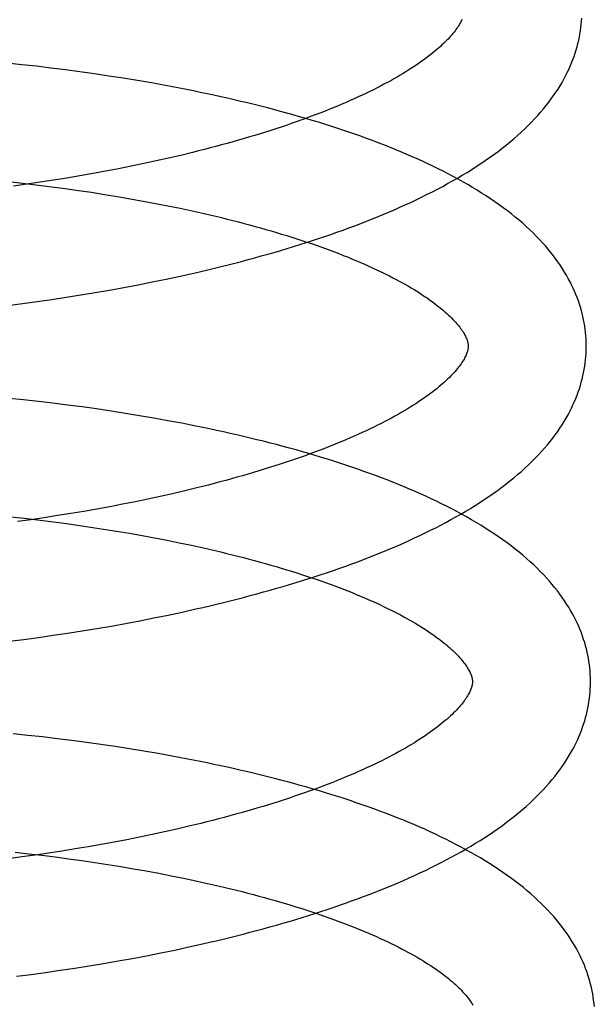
# Model space of a CAD drawing. Header units: inches. Extents: x 0 to 200, y 0 to 129.
# Tile 17 of 97: x 28.8617 to 28.959, y 49.3441 to 49.5108. Entities that reach past the tile are written whole.
import ezdxf

# ---------------------------------------------------------------- set-up
doc = ezdxf.new("R2010")
doc.units = ezdxf.units.IN
doc.header["$LTSCALE"] = 11
doc.header["$MEASUREMENT"] = 0
doc.linetypes.add('HIDDEN', pattern=[0.2, 0.1, -0.1])
doc.layers.add('DEFAULT_2', color=8, linetype='HIDDEN')

msp = doc.modelspace()

# ---------------------------------------------------------------- linework, layer by layer
at = {"layer": 'DEFAULT_2', "color": 8, "linetype": 'HIDDEN'}
for p, q in [((28.86202, 49.50317), (28.85954, 49.50343)), ((28.8645, 49.5029), (28.86202, 49.50317)), ((28.86697, 49.5026), (28.8645, 49.5029)), ((28.86943, 49.5023), (28.86697, 49.5026)), ((28.87188, 49.50197), (28.86943, 49.5023)), ((28.87433, 49.50163), (28.87188, 49.50197)), ((28.87677, 49.50126), (28.87433, 49.50163)), ((28.87919, 49.50089), (28.87677, 49.50126)), ((28.8816, 49.50049), (28.87919, 49.50089)), ((28.884, 49.50008), (28.8816, 49.50049)), ((28.89096, 49.48832), (28.88894, 49.48783)), ((28.8827, 49.48643), (28.88057, 49.48599)), ((28.88481, 49.48689), (28.8827, 49.48643)), ((28.88688, 49.48735), (28.88481, 49.48689)), ((28.88894, 49.48783), (28.88688, 49.48735)), ((28.87407, 49.48475), (28.87186, 49.48436)), ((28.87625, 49.48515), (28.87407, 49.48475)), ((28.87843, 49.48556), (28.87625, 49.48515)), ((28.88057, 49.48599), (28.87843, 49.48556)), ((28.86033, 49.48333), (28.86261, 49.48307)), ((28.86289, 49.48295), (28.86062, 49.48263)), ((28.86261, 49.48307), (28.86488, 49.4828)), ((28.86515, 49.48328), (28.86289, 49.48295)), ((28.8674, 49.48363), (28.86515, 49.48328)), ((28.86964, 49.48398), (28.8674, 49.48363)), ((28.87186, 49.48436), (28.86964, 49.48398)), ((28.86488, 49.4828), (28.86714, 49.48251)), ((28.86714, 49.48251), (28.86939, 49.48221)), ((28.86939, 49.48221), (28.87163, 49.4819)), ((28.87163, 49.4819), (28.87385, 49.48157)), ((28.87385, 49.48157), (28.87606, 49.48122)), ((28.87606, 49.48122), (28.87825, 49.48086)), ((28.87825, 49.48086), (28.88041, 49.48049)), ((28.88041, 49.48049), (28.88256, 49.4801)), ((28.88256, 49.4801), (28.88468, 49.4797)), ((28.88468, 49.4797), (28.88677, 49.47929)), ((28.88677, 49.47929), (28.88884, 49.47886)), ((28.88885, 49.46739), (28.89119, 49.46791)), ((28.88171, 49.46592), (28.88411, 49.46639)), ((28.88411, 49.46639), (28.88649, 49.46688)), ((28.88649, 49.46688), (28.88885, 49.46739)), ((28.872, 49.4642), (28.87445, 49.4646)), ((28.87445, 49.4646), (28.87688, 49.46502)), ((28.87688, 49.46502), (28.8793, 49.46546)), ((28.8793, 49.46546), (28.88171, 49.46592)), ((28.86214, 49.46275), (28.86462, 49.46309)), ((28.86462, 49.46309), (28.86709, 49.46344)), ((28.86709, 49.46344), (28.86955, 49.46381)), ((28.86955, 49.46381), (28.872, 49.4642)), ((28.85966, 49.46243), (28.86214, 49.46275)), ((28.86234, 49.44642), (28.85986, 49.44668)), ((28.86483, 49.44615), (28.86234, 49.44642)), ((28.8673, 49.44586), (28.86483, 49.44615)), ((28.86977, 49.44555), (28.8673, 49.44586)), ((28.87224, 49.44523), (28.86977, 49.44555)), ((28.87469, 49.44489), (28.87224, 49.44523)), ((28.87714, 49.44453), (28.87469, 49.44489)), ((28.87957, 49.44415), (28.87714, 49.44453)), ((28.88199, 49.44375), (28.87957, 49.44415)), ((28.88439, 49.44334), (28.88199, 49.44375)), ((28.88678, 49.44291), (28.88439, 49.44334)), ((28.88916, 49.44247), (28.88678, 49.44291)), ((28.89165, 49.43152), (28.88962, 49.43103)), ((28.88339, 49.42963), (28.88126, 49.42919)), ((28.88549, 49.43009), (28.88339, 49.42963)), ((28.88757, 49.43055), (28.88549, 49.43009)), ((28.88962, 49.43103), (28.88757, 49.43055)), ((28.87475, 49.42795), (28.87255, 49.42756)), ((28.87694, 49.42835), (28.87475, 49.42795)), ((28.87911, 49.42876), (28.87694, 49.42835)), ((28.88126, 49.42919), (28.87911, 49.42876)), ((28.86016, 49.42663), (28.86244, 49.42638)), ((28.86244, 49.42638), (28.86471, 49.42612)), ((28.86584, 49.42648), (28.86358, 49.42615)), ((28.86809, 49.42683), (28.86584, 49.42648)), ((28.87032, 49.42719), (28.86809, 49.42683)), ((28.87255, 49.42756), (28.87032, 49.42719)), ((28.86358, 49.42615), (28.86131, 49.42584)), ((28.86471, 49.42612), (28.86697, 49.42584)), ((28.86697, 49.42584), (28.86922, 49.42554)), ((28.86922, 49.42554), (28.87146, 49.42523)), ((28.87146, 49.42523), (28.87369, 49.42491)), ((28.87369, 49.42491), (28.87589, 49.42457)), ((28.87589, 49.42457), (28.87808, 49.42422)), ((28.87808, 49.42422), (28.88025, 49.42385)), ((28.88025, 49.42385), (28.8824, 49.42347)), ((28.8824, 49.42347), (28.88453, 49.42308)), ((28.88453, 49.42308), (28.88663, 49.42267)), ((28.88663, 49.42267), (28.88871, 49.42225)), ((28.88441, 49.40951), (28.8868, 49.41)), ((28.8868, 49.41), (28.88917, 49.41051)), ((28.88917, 49.41051), (28.89153, 49.41103)), ((28.87471, 49.40773), (28.87715, 49.40815)), ((28.87715, 49.40815), (28.87959, 49.40859)), ((28.87959, 49.40859), (28.88201, 49.40904)), ((28.88201, 49.40904), (28.88441, 49.40951)), ((28.86236, 49.40589), (28.86484, 49.40623)), ((28.86484, 49.40623), (28.86732, 49.40658)), ((28.86732, 49.40658), (28.86979, 49.40695)), ((28.86979, 49.40695), (28.87225, 49.40733)), ((28.87225, 49.40733), (28.87471, 49.40773)), ((28.85987, 49.40558), (28.86236, 49.40589)), ((28.86307, 49.38963), (28.86058, 49.38989)), ((28.86555, 49.38936), (28.86307, 49.38963)), ((28.86803, 49.38907), (28.86555, 49.38936)), ((28.8705, 49.38876), (28.86803, 49.38907)), ((28.87296, 49.38844), (28.8705, 49.38876)), ((28.87542, 49.38809), (28.87296, 49.38844)), ((28.87786, 49.38773), (28.87542, 49.38809)), ((28.88029, 49.38736), (28.87786, 49.38773)), ((28.88271, 49.38696), (28.88029, 49.38736)), ((28.88512, 49.38655), (28.88271, 49.38696)), ((28.88751, 49.38612), (28.88512, 49.38655)), ((28.88988, 49.38568), (28.88751, 49.38612)), ((28.89237, 49.37473), (28.89034, 49.37424)), ((28.88621, 49.3733), (28.88411, 49.37284)), ((28.88829, 49.37376), (28.88621, 49.3733)), ((28.89034, 49.37424), (28.88829, 49.37376)), ((28.87766, 49.37156), (28.87547, 49.37116)), ((28.87983, 49.37197), (28.87766, 49.37156)), ((28.88198, 49.3724), (28.87983, 49.37197)), ((28.88411, 49.37284), (28.88198, 49.3724)), ((28.86088, 49.36984), (28.86316, 49.36959)), ((28.86316, 49.36959), (28.86543, 49.36933)), ((28.86656, 49.36969), (28.8643, 49.36936)), ((28.86881, 49.37004), (28.86656, 49.36969)), ((28.87104, 49.3704), (28.86881, 49.37004)), ((28.87327, 49.37077), (28.87104, 49.3704)), ((28.87547, 49.37116), (28.87327, 49.37077)), ((28.86203, 49.36905), (28.85975, 49.36875)), ((28.8643, 49.36936), (28.86203, 49.36905)), ((28.86543, 49.36933), (28.86769, 49.36905)), ((28.86769, 49.36905), (28.86994, 49.36875)), ((28.86994, 49.36875), (28.87218, 49.36844)), ((28.87218, 49.36844), (28.87441, 49.36812)), ((28.87441, 49.36812), (28.87661, 49.36778)), ((28.87661, 49.36778), (28.8788, 49.36743)), ((28.8788, 49.36743), (28.88097, 49.36706)), ((28.88097, 49.36706), (28.88312, 49.36668)), ((28.88312, 49.36668), (28.88525, 49.36629)), ((28.88525, 49.36629), (28.88735, 49.36588)), ((28.88735, 49.36588), (28.88943, 49.36546)), ((28.88555, 49.35281), (28.88793, 49.3533)), ((28.88793, 49.3533), (28.8903, 49.35381)), ((28.8903, 49.35381), (28.89264, 49.35433)), ((28.87589, 49.35102), (28.87833, 49.35144)), ((28.87833, 49.35144), (28.88075, 49.35188)), ((28.88075, 49.35188), (28.88316, 49.35234)), ((28.88316, 49.35234), (28.88555, 49.35281)), ((28.86606, 49.3495), (28.86853, 49.34986)), ((28.86853, 49.34986), (28.87099, 49.35023)), ((28.87099, 49.35023), (28.87345, 49.35062)), ((28.87345, 49.35062), (28.87589, 49.35102)), ((28.86111, 49.34885), (28.86359, 49.34917)), ((28.86359, 49.34917), (28.86606, 49.3495))]:
    msp.add_line(p, q, dxfattribs=at)
for points in [[(28.93659, 49.51085), (28.93651, 49.51068), (28.93642, 49.5105), (28.93633, 49.51032), (28.93623, 49.51013), (28.93612, 49.50994), (28.936, 49.50974), (28.93587, 49.50954), (28.93573, 49.50934), (28.93558, 49.50913), (28.93542, 49.50891), (28.93525, 49.50869), (28.93506, 49.50846), (28.93487, 49.50823), (28.93467, 49.508), (28.93446, 49.50776), (28.93423, 49.50752), (28.93399, 49.50727), (28.93374, 49.50703), (28.93348, 49.50677), (28.93321, 49.50651), (28.93293, 49.50625), (28.93263, 49.50599), (28.93232, 49.50572), (28.932, 49.50545), (28.93166, 49.50517), (28.93132, 49.5049), (28.93095, 49.50462), (28.93058, 49.50433), (28.93019, 49.50405), (28.92979, 49.50376), (28.92938, 49.50347), (28.92895, 49.50318), (28.92851, 49.50288), (28.92806, 49.50258), (28.92759, 49.50229), (28.92711, 49.50199), (28.92662, 49.50169), (28.92611, 49.50139), (28.9256, 49.50108), (28.92506, 49.50078), (28.92452, 49.50047), (28.92396, 49.50017), (28.92338, 49.49986), (28.9228, 49.49955), (28.9222, 49.49925), (28.92159, 49.49894), (28.92096, 49.49863), (28.92033, 49.49832), (28.91968, 49.49802), (28.91902, 49.49771), (28.91834, 49.4974), (28.91766, 49.4971), (28.91696, 49.49679), (28.91625, 49.49649), (28.91552, 49.49618), (28.91479, 49.49588), (28.91404, 49.49558), (28.91329, 49.49527), (28.91251, 49.49497), (28.91173, 49.49467), (28.91094, 49.49438), (28.91014, 49.49408), (28.90932, 49.49379), (28.90849, 49.49349), (28.90766, 49.4932), (28.90681, 49.49291), (28.90595, 49.49262), (28.90508, 49.49234), (28.90421, 49.49205), (28.90332, 49.49177), (28.90242, 49.49149), (28.90152, 49.49121), (28.9006, 49.49094), (28.89967, 49.49066), (28.89874, 49.49039), (28.8978, 49.49013), (28.89684, 49.48986), (28.89588, 49.4896), (28.89491, 49.48934), (28.89394, 49.48908), (28.89295, 49.48882), (28.89196, 49.48857), (28.89096, 49.48832)], [(28.89119, 49.46791), (28.89236, 49.46818), (28.89352, 49.46845), (28.89467, 49.46873), (28.89582, 49.46901), (28.89696, 49.4693), (28.8981, 49.46959), (28.89923, 49.46988), (28.90036, 49.47018), (28.90148, 49.47048), (28.90259, 49.47079), (28.9037, 49.4711), (28.9048, 49.47141), (28.90589, 49.47173), (28.90698, 49.47206), (28.90806, 49.47239), (28.90913, 49.47272), (28.9102, 49.47306), (28.91126, 49.4734), (28.91231, 49.47375), (28.91335, 49.4741), (28.91439, 49.47445), (28.91542, 49.47481), (28.91644, 49.47518), (28.91745, 49.47555), (28.91846, 49.47592), (28.91945, 49.4763), (28.92044, 49.47668), (28.92142, 49.47707), (28.92239, 49.47746), (28.92335, 49.47786), (28.92431, 49.47826), (28.92525, 49.47867), (28.92619, 49.47909), (28.92711, 49.4795), (28.92803, 49.47993), (28.92894, 49.48036), (28.92984, 49.48079), (28.93072, 49.48123), (28.9316, 49.48167), (28.93247, 49.48212), (28.93333, 49.48258), (28.93417, 49.48304), (28.93501, 49.48351), (28.93583, 49.48398), (28.93665, 49.48446), (28.93745, 49.48494), (28.93824, 49.48543), (28.93901, 49.48593), (28.93978, 49.48643), (28.94053, 49.48694), (28.94127, 49.48746), (28.94199, 49.48798), (28.9427, 49.4885), (28.9434, 49.48903), (28.94408, 49.48957), (28.94474, 49.49011), (28.94539, 49.49065), (28.94602, 49.4912), (28.94663, 49.49175), (28.94723, 49.49231), (28.9478, 49.49287), (28.94836, 49.49343), (28.9489, 49.49399), (28.94942, 49.49455), (28.94992, 49.49512), (28.9504, 49.49568), (28.95086, 49.49625), (28.9513, 49.49681), (28.95172, 49.49737), (28.95212, 49.49794), (28.95251, 49.4985), (28.95287, 49.49906), (28.95322, 49.49962), (28.95355, 49.50018), (28.95386, 49.50073), (28.95416, 49.50129), (28.95443, 49.50184), (28.9547, 49.50239), (28.95494, 49.50295), (28.95517, 49.50349), (28.95539, 49.50404), (28.95559, 49.50459), (28.95577, 49.50513), (28.95594, 49.50568), (28.9561, 49.50622), (28.95624, 49.50676), (28.95637, 49.50731), (28.95648, 49.50785), (28.95658, 49.50838), (28.95667, 49.50892), (28.95675, 49.50946), (28.95681, 49.51), (28.95686, 49.51053), (28.95689, 49.51107)], [(28.88756, 49.49942), (28.88638, 49.49965), (28.884, 49.50008)], [(28.95765, 49.4558), (28.95764, 49.45625), (28.95761, 49.45678), (28.95758, 49.45731), (28.95753, 49.45785), (28.95746, 49.45838), (28.95739, 49.45892), (28.9573, 49.45945), (28.9572, 49.45999), (28.95708, 49.46052), (28.95696, 49.46106), (28.95682, 49.46159), (28.95666, 49.46213), (28.95649, 49.46266), (28.95631, 49.4632), (28.95611, 49.46374), (28.9559, 49.46428), (28.95567, 49.46482), (28.95543, 49.46536), (28.95517, 49.4659), (28.9549, 49.46644), (28.95461, 49.46699), (28.9543, 49.46753), (28.95398, 49.46808), (28.95364, 49.46863), (28.95328, 49.46918), (28.9529, 49.46973), (28.9525, 49.47028), (28.95209, 49.47083), (28.95165, 49.47138), (28.9512, 49.47194), (28.95073, 49.47249), (28.95024, 49.47304), (28.94972, 49.47359), (28.94919, 49.47414), (28.94864, 49.47469), (28.94807, 49.47524), (28.94749, 49.47578), (28.94688, 49.47632), (28.94626, 49.47685), (28.94562, 49.47738), (28.94496, 49.47791), (28.94429, 49.47843), (28.9436, 49.47895), (28.94289, 49.47946), (28.94217, 49.47997), (28.94144, 49.48047), (28.94069, 49.48096), (28.93993, 49.48145), (28.93916, 49.48193), (28.93837, 49.48241), (28.93757, 49.48288), (28.93676, 49.48334), (28.93594, 49.4838), (28.93511, 49.48425), (28.93427, 49.4847), (28.93341, 49.48514), (28.93255, 49.48557), (28.93167, 49.486), (28.93079, 49.48642), (28.92989, 49.48684), (28.92899, 49.48725), (28.92807, 49.48765), (28.92715, 49.48805), (28.92622, 49.48845), (28.92528, 49.48884), (28.92432, 49.48922), (28.92336, 49.4896), (28.9224, 49.48997), (28.92142, 49.49034), (28.92043, 49.4907), (28.91944, 49.49106), (28.91844, 49.49141), (28.91743, 49.49176), (28.91641, 49.4921), (28.91539, 49.49244), (28.91436, 49.49278), (28.91332, 49.49311), (28.91227, 49.49343), (28.91121, 49.49375), (28.91015, 49.49406), (28.90908, 49.49437), (28.908, 49.49468), (28.90692, 49.49498), (28.90583, 49.49528), (28.90473, 49.49557), (28.90363, 49.49586), (28.90252, 49.49614), (28.9014, 49.49642), (28.90028, 49.4967), (28.89915, 49.49697), (28.89801, 49.49723), (28.89687, 49.49749), (28.89573, 49.49775), (28.89458, 49.498), (28.89342, 49.49825), (28.89226, 49.49849), (28.89109, 49.49873), (28.88992, 49.49897), (28.88756, 49.49942)], [(28.88884, 49.47886), (28.89088, 49.47843), (28.89189, 49.4782), (28.8929, 49.47797), (28.89389, 49.47774), (28.89488, 49.47751), (28.89586, 49.47728), (28.89683, 49.47704), (28.89779, 49.4768), (28.89874, 49.47655), (28.89969, 49.4763), (28.90062, 49.47606), (28.90155, 49.4758), (28.90247, 49.47555), (28.90337, 49.47529), (28.90427, 49.47503), (28.90516, 49.47477), (28.90604, 49.47451), (28.90691, 49.47424), (28.90776, 49.47397), (28.90861, 49.4737), (28.90945, 49.47343), (28.91027, 49.47315), (28.91109, 49.47288), (28.91189, 49.4726), (28.91268, 49.47232), (28.91346, 49.47204), (28.91423, 49.47176), (28.91499, 49.47147), (28.91574, 49.47119), (28.91647, 49.4709), (28.91719, 49.47062), (28.9179, 49.47033), (28.9186, 49.47004), (28.91928, 49.46975), (28.91995, 49.46946), (28.92061, 49.46917), (28.92126, 49.46887), (28.92189, 49.46858), (28.92252, 49.46829), (28.92312, 49.468), (28.92372, 49.4677), (28.9243, 49.46741), (28.92487, 49.46712), (28.92543, 49.46683), (28.92597, 49.46654), (28.9265, 49.46625), (28.92702, 49.46596), (28.92752, 49.46567), (28.92801, 49.46538), (28.92848, 49.46509), (28.92895, 49.46481), (28.9294, 49.46453), (28.92983, 49.46424), (28.93026, 49.46396), (28.93067, 49.46368), (28.93106, 49.46341), (28.93145, 49.46313), (28.93182, 49.46286), (28.93217, 49.46259), (28.93251, 49.46232), (28.93284, 49.46206), (28.93316, 49.4618), (28.93347, 49.46154), (28.93376, 49.46129), (28.93404, 49.46104), (28.93431, 49.46079), (28.93457, 49.46054), (28.93482, 49.4603), (28.93505, 49.46006), (28.93527, 49.45983), (28.93548, 49.4596), (28.93568, 49.45938), (28.93587, 49.45915), (28.93604, 49.45894), (28.93621, 49.45873), (28.93636, 49.45852), (28.93651, 49.45832), (28.93664, 49.45812), (28.93677, 49.45793), (28.93689, 49.45773), (28.937, 49.45755), (28.9371, 49.45737), (28.93719, 49.45719), (28.93727, 49.45702), (28.93734, 49.45685), (28.9374, 49.45669), (28.93746, 49.45654), (28.93751, 49.4564), (28.93755, 49.45626), (28.93758, 49.45613), (28.9376, 49.456), (28.93762, 49.45588), (28.93764, 49.45576), (28.93764, 49.45565), (28.93765, 49.45554)], [(28.89153, 49.41103), (28.8927, 49.4113), (28.89386, 49.41157), (28.89502, 49.41185), (28.89618, 49.41213), (28.89733, 49.41241), (28.89847, 49.4127), (28.89961, 49.413), (28.90074, 49.4133), (28.90186, 49.4136), (28.90298, 49.41391), (28.9041, 49.41422), (28.9052, 49.41453), (28.9063, 49.41485), (28.90739, 49.41518), (28.90848, 49.4155), (28.90956, 49.41584), (28.91063, 49.41618), (28.9117, 49.41652), (28.91275, 49.41686), (28.9138, 49.41721), (28.91484, 49.41757), (28.91588, 49.41793), (28.9169, 49.4183), (28.91792, 49.41866), (28.91893, 49.41904), (28.91993, 49.41942), (28.92093, 49.4198), (28.92191, 49.42019), (28.92289, 49.42058), (28.92386, 49.42098), (28.92482, 49.42138), (28.92576, 49.42179), (28.92671, 49.4222), (28.92764, 49.42262), (28.92856, 49.42305), (28.92947, 49.42347), (28.93037, 49.42391), (28.93127, 49.42435), (28.93215, 49.42479), (28.93302, 49.42524), (28.93388, 49.4257), (28.93473, 49.42616), (28.93557, 49.42663), (28.9364, 49.4271), (28.93722, 49.42758), (28.93803, 49.42807), (28.93882, 49.42856), (28.93961, 49.42906), (28.94038, 49.42956), (28.94113, 49.43007), (28.94188, 49.43058), (28.9426, 49.4311), (28.94332, 49.43163), (28.94402, 49.43216), (28.9447, 49.4327), (28.94537, 49.43324), (28.94602, 49.43378), (28.94666, 49.43433), (28.94727, 49.43489), (28.94787, 49.43544), (28.94845, 49.43601), (28.94902, 49.43657), (28.94956, 49.43713), (28.95008, 49.4377), (28.95059, 49.43827), (28.95107, 49.43883), (28.95153, 49.4394), (28.95198, 49.43997), (28.9524, 49.44054), (28.95281, 49.4411), (28.9532, 49.44167), (28.95357, 49.44223), (28.95392, 49.44279), (28.95425, 49.44335), (28.95456, 49.44391), (28.95486, 49.44447), (28.95514, 49.44502), (28.9554, 49.44558), (28.95565, 49.44613), (28.95588, 49.44668), (28.9561, 49.44723), (28.9563, 49.44778), (28.95648, 49.44832), (28.95666, 49.44887), (28.95681, 49.44941), (28.95696, 49.44995), (28.95708, 49.4505), (28.9572, 49.45104), (28.9573, 49.45158), (28.95739, 49.45212), (28.95747, 49.45266), (28.95753, 49.4532), (28.95758, 49.45374), (28.95761, 49.45427), (28.95764, 49.45481), (28.95765, 49.45535), (28.95765, 49.4558)], [(28.93765, 49.45554), (28.93765, 49.45544), (28.93764, 49.45532), (28.93763, 49.45521), (28.93761, 49.45508), (28.93759, 49.45496), (28.93756, 49.45483), (28.93753, 49.45469), (28.93749, 49.45454), (28.93744, 49.45439), (28.93738, 49.45423), (28.93731, 49.45406), (28.93723, 49.45389), (28.93715, 49.45371), (28.93705, 49.45353), (28.93695, 49.45334), (28.93683, 49.45314), (28.93671, 49.45294), (28.93658, 49.45274), (28.93644, 49.45254), (28.93629, 49.45233), (28.93613, 49.45211), (28.93596, 49.45189), (28.93578, 49.45167), (28.93559, 49.45144), (28.93538, 49.4512), (28.93517, 49.45096), (28.93494, 49.45072), (28.93471, 49.45048), (28.93446, 49.45022), (28.93419, 49.44997), (28.93392, 49.44971), (28.93364, 49.44945), (28.93334, 49.44919), (28.93303, 49.44892), (28.9327, 49.44865), (28.93237, 49.44837), (28.93202, 49.44809), (28.93166, 49.44781), (28.93128, 49.44753), (28.93089, 49.44724), (28.93049, 49.44695), (28.93008, 49.44666), (28.92965, 49.44637), (28.92921, 49.44608), (28.92876, 49.44578), (28.92829, 49.44548), (28.92781, 49.44518), (28.92732, 49.44488), (28.92681, 49.44458), (28.92629, 49.44428), (28.92576, 49.44398), (28.92522, 49.44367), (28.92466, 49.44336), (28.92408, 49.44306), (28.9235, 49.44275), (28.9229, 49.44244), (28.92228, 49.44214), (28.92166, 49.44183), (28.92102, 49.44152), (28.92037, 49.44121), (28.91971, 49.44091), (28.91904, 49.4406), (28.91835, 49.44029), (28.91765, 49.43999), (28.91694, 49.43968), (28.91622, 49.43938), (28.91548, 49.43908), (28.91474, 49.43877), (28.91398, 49.43847), (28.91321, 49.43817), (28.91242, 49.43787), (28.91163, 49.43757), (28.91083, 49.43728), (28.91001, 49.43698), (28.90918, 49.43669), (28.90835, 49.4364), (28.9075, 49.43611), (28.90664, 49.43582), (28.90577, 49.43554), (28.9049, 49.43525), (28.90401, 49.43497), (28.90311, 49.43469), (28.9022, 49.43441), (28.90129, 49.43414), (28.90036, 49.43386), (28.89943, 49.43359), (28.89848, 49.43333), (28.89753, 49.43306), (28.89657, 49.4328), (28.8956, 49.43254), (28.89462, 49.43228), (28.89364, 49.43202), (28.89265, 49.43177), (28.89165, 49.43152)], [(28.95837, 49.39901), (28.95836, 49.39946), (28.95833, 49.39999), (28.9583, 49.40053), (28.95825, 49.40106), (28.95818, 49.4016), (28.95811, 49.40213), (28.95802, 49.40267), (28.95792, 49.40321), (28.9578, 49.40374), (28.95767, 49.40428), (28.95753, 49.40482), (28.95738, 49.40535), (28.95721, 49.40589), (28.95702, 49.40643), (28.95682, 49.40697), (28.95661, 49.40751), (28.95638, 49.40805), (28.95614, 49.40859), (28.95588, 49.40914), (28.9556, 49.40968), (28.95531, 49.41023), (28.955, 49.41077), (28.95468, 49.41132), (28.95433, 49.41187), (28.95397, 49.41242), (28.95359, 49.41298), (28.95319, 49.41353), (28.95278, 49.41408), (28.95234, 49.41464), (28.95188, 49.41519), (28.95141, 49.41574), (28.95091, 49.4163), (28.9504, 49.41685), (28.94986, 49.4174), (28.94931, 49.41795), (28.94874, 49.4185), (28.94815, 49.41904), (28.94754, 49.41958), (28.94691, 49.42012), (28.94627, 49.42065), (28.94561, 49.42118), (28.94493, 49.4217), (28.94424, 49.42222), (28.94353, 49.42273), (28.94281, 49.42324), (28.94207, 49.42374), (28.94132, 49.42423), (28.94055, 49.42472), (28.93978, 49.4252), (28.93899, 49.42568), (28.93818, 49.42615), (28.93737, 49.42662), (28.93654, 49.42707), (28.93571, 49.42753), (28.93486, 49.42797), (28.934, 49.42841), (28.93314, 49.42884), (28.93226, 49.42927), (28.93137, 49.42969), (28.93047, 49.43011), (28.92956, 49.43052), (28.92864, 49.43093), (28.92772, 49.43133), (28.92678, 49.43172), (28.92583, 49.43211), (28.92488, 49.43249), (28.92392, 49.43287), (28.92294, 49.43325), (28.92196, 49.43361), (28.92097, 49.43398), (28.91998, 49.43433), (28.91897, 49.43469), (28.91796, 49.43504), (28.91693, 49.43538), (28.91591, 49.43572), (28.91487, 49.43605), (28.91382, 49.43638), (28.91277, 49.4367), (28.91171, 49.43702), (28.91064, 49.43734), (28.90957, 49.43765), (28.90849, 49.43796), (28.9074, 49.43826), (28.90631, 49.43855), (28.9052, 49.43885), (28.90409, 49.43913), (28.90298, 49.43942), (28.90186, 49.43969), (28.90073, 49.43997), (28.8996, 49.44024), (28.89846, 49.4405), (28.89732, 49.44076), (28.89617, 49.44102), (28.89501, 49.44127), (28.89385, 49.44152), (28.89268, 49.44176), (28.89151, 49.442), (28.88916, 49.44247)], [(28.88871, 49.42225), (28.89076, 49.42182), (28.89177, 49.4216), (28.89278, 49.42137), (28.89377, 49.42115), (28.89477, 49.42092), (28.89575, 49.42068), (28.89672, 49.42045), (28.89769, 49.42021), (28.89865, 49.41997), (28.8996, 49.41972), (28.90054, 49.41948), (28.90147, 49.41923), (28.9024, 49.41898), (28.90331, 49.41872), (28.90421, 49.41847), (28.90511, 49.41821), (28.90599, 49.41795), (28.90687, 49.41768), (28.90773, 49.41742), (28.90859, 49.41715), (28.90943, 49.41688), (28.91027, 49.41661), (28.91109, 49.41633), (28.9119, 49.41606), (28.9127, 49.41578), (28.91349, 49.4155), (28.91427, 49.41522), (28.91503, 49.41494), (28.91579, 49.41465), (28.91653, 49.41437), (28.91726, 49.41408), (28.91798, 49.4138), (28.91869, 49.41351), (28.91938, 49.41322), (28.92006, 49.41293), (28.92073, 49.41264), (28.92139, 49.41235), (28.92203, 49.41206), (28.92267, 49.41177), (28.92329, 49.41148), (28.92389, 49.41118), (28.92449, 49.41089), (28.92507, 49.4106), (28.92563, 49.41031), (28.92619, 49.41002), (28.92673, 49.40972), (28.92726, 49.40944), (28.92777, 49.40915), (28.92827, 49.40886), (28.92876, 49.40857), (28.92923, 49.40829), (28.92969, 49.408), (28.93014, 49.40772), (28.93057, 49.40744), (28.93099, 49.40716), (28.9314, 49.40688), (28.9318, 49.4066), (28.93218, 49.40633), (28.93255, 49.40606), (28.93291, 49.40579), (28.93325, 49.40552), (28.93358, 49.40526), (28.9339, 49.405), (28.9342, 49.40474), (28.93449, 49.40449), (28.93477, 49.40424), (28.93504, 49.40399), (28.9353, 49.40374), (28.93554, 49.4035), (28.93577, 49.40327), (28.93599, 49.40303), (28.9362, 49.40281), (28.9364, 49.40258), (28.93659, 49.40236), (28.93676, 49.40215), (28.93693, 49.40194), (28.93708, 49.40173), (28.93723, 49.40153), (28.93736, 49.40133), (28.93749, 49.40113), (28.93761, 49.40094), (28.93772, 49.40075), (28.93782, 49.40057), (28.93791, 49.40039), (28.93799, 49.40022), (28.93806, 49.40006), (28.93813, 49.3999), (28.93818, 49.39975), (28.93823, 49.3996), (28.93827, 49.39947), (28.9383, 49.39933), (28.93832, 49.39921), (28.93834, 49.39909), (28.93836, 49.39897), (28.93836, 49.39886), (28.93837, 49.39875)], [(28.93837, 49.39875), (28.93837, 49.39865), (28.93836, 49.39853), (28.93835, 49.39841), (28.93833, 49.39829), (28.93831, 49.39817), (28.93828, 49.39804), (28.93825, 49.3979), (28.93821, 49.39775), (28.93816, 49.3976), (28.9381, 49.39744), (28.93803, 49.39727), (28.93795, 49.3971), (28.93787, 49.39692), (28.93777, 49.39673), (28.93767, 49.39655), (28.93755, 49.39635), (28.93743, 49.39615), (28.9373, 49.39595), (28.93716, 49.39574), (28.93701, 49.39553), (28.93685, 49.39532), (28.93668, 49.3951), (28.9365, 49.39488), (28.93631, 49.39465), (28.9361, 49.39441), (28.93589, 49.39417), (28.93566, 49.39393), (28.93543, 49.39368), (28.93518, 49.39343), (28.93491, 49.39318), (28.93464, 49.39292), (28.93436, 49.39266), (28.93406, 49.39239), (28.93375, 49.39213), (28.93343, 49.39186), (28.93309, 49.39158), (28.93274, 49.3913), (28.93238, 49.39102), (28.932, 49.39074), (28.93161, 49.39045), (28.93121, 49.39016), (28.9308, 49.38987), (28.93037, 49.38958), (28.92993, 49.38929), (28.92948, 49.38899), (28.92901, 49.38869), (28.92853, 49.38839), (28.92804, 49.38809), (28.92753, 49.38779), (28.92701, 49.38749), (28.92648, 49.38718), (28.92594, 49.38688), (28.92537, 49.38657), (28.9248, 49.38627), (28.92422, 49.38596), (28.92362, 49.38565), (28.923, 49.38534), (28.92238, 49.38504), (28.92174, 49.38473), (28.92109, 49.38442), (28.92043, 49.38412), (28.91976, 49.38381), (28.91907, 49.3835), (28.91837, 49.3832), (28.91766, 49.38289), (28.91694, 49.38259), (28.9162, 49.38228), (28.91546, 49.38198), (28.9147, 49.38168), (28.91393, 49.38138), (28.91315, 49.38108), (28.91235, 49.38078), (28.91155, 49.38049), (28.91073, 49.38019), (28.9099, 49.3799), (28.90907, 49.37961), (28.90822, 49.37932), (28.90736, 49.37903), (28.90649, 49.37874), (28.90562, 49.37846), (28.90473, 49.37818), (28.90383, 49.3779), (28.90292, 49.37762), (28.90201, 49.37735), (28.90108, 49.37707), (28.90015, 49.3768), (28.8992, 49.37653), (28.89825, 49.37627), (28.89729, 49.37601), (28.89632, 49.37575), (28.89535, 49.37549), (28.89436, 49.37523), (28.89337, 49.37498), (28.89237, 49.37473)], [(28.89264, 49.35433), (28.8938, 49.3546), (28.89496, 49.35487), (28.89612, 49.35515), (28.89727, 49.35543), (28.89841, 49.35571), (28.89955, 49.356), (28.90068, 49.3563), (28.9018, 49.3566), (28.90292, 49.3569), (28.90404, 49.35721), (28.90515, 49.35752), (28.90625, 49.35783), (28.90734, 49.35815), (28.90843, 49.35848), (28.90951, 49.35881), (28.91058, 49.35914), (28.91165, 49.35948), (28.91271, 49.35982), (28.91376, 49.36017), (28.9148, 49.36052), (28.91584, 49.36087), (28.91687, 49.36123), (28.91789, 49.3616), (28.9189, 49.36197), (28.9199, 49.36234), (28.9209, 49.36272), (28.92189, 49.3631), (28.92287, 49.36349), (28.92384, 49.36388), (28.9248, 49.36428), (28.92576, 49.36469), (28.9267, 49.36509), (28.92764, 49.36551), (28.92856, 49.36592), (28.92948, 49.36635), (28.93039, 49.36678), (28.93128, 49.36721), (28.93217, 49.36765), (28.93305, 49.36809), (28.93392, 49.36854), (28.93477, 49.369), (28.93562, 49.36946), (28.93646, 49.36993), (28.93728, 49.3704), (28.93809, 49.37088), (28.93889, 49.37136), (28.93968, 49.37186), (28.94046, 49.37235), (28.94123, 49.37285), (28.94198, 49.37336), (28.94271, 49.37388), (28.94344, 49.3744), (28.94415, 49.37492), (28.94484, 49.37545), (28.94552, 49.37598), (28.94618, 49.37652), (28.94683, 49.37707), (28.94746, 49.37761), (28.94807, 49.37816), (28.94866, 49.37872), (28.94924, 49.37928), (28.9498, 49.37984), (28.95034, 49.3804), (28.95086, 49.38097), (28.95136, 49.38154), (28.95184, 49.3821), (28.9523, 49.38267), (28.95274, 49.38324), (28.95317, 49.3838), (28.95357, 49.38436), (28.95395, 49.38493), (28.95432, 49.38549), (28.95466, 49.38605), (28.95499, 49.3866), (28.95531, 49.38716), (28.9556, 49.38772), (28.95588, 49.38827), (28.95614, 49.38882), (28.95638, 49.38937), (28.95661, 49.38992), (28.95683, 49.39047), (28.95703, 49.39101), (28.95721, 49.39156), (28.95738, 49.3921), (28.95754, 49.39264), (28.95768, 49.39318), (28.95781, 49.39372), (28.95792, 49.39426), (28.95803, 49.3948), (28.95811, 49.39534), (28.95819, 49.39588), (28.95825, 49.39642), (28.9583, 49.39695), (28.95833, 49.39749), (28.95836, 49.39802), (28.95837, 49.39856), (28.95837, 49.39901)], [(28.95902, 49.34374), (28.95897, 49.34427), (28.9589, 49.34481), (28.95883, 49.34534), (28.95874, 49.34588), (28.95864, 49.34641), (28.95852, 49.34695), (28.95839, 49.34749), (28.95825, 49.34802), (28.9581, 49.34856), (28.95793, 49.3491), (28.95774, 49.34964), (28.95754, 49.35018), (28.95733, 49.35072), (28.9571, 49.35126), (28.95686, 49.3518), (28.9566, 49.35234), (28.95632, 49.35289), (28.95603, 49.35344), (28.95572, 49.35398), (28.9554, 49.35453), (28.95505, 49.35508), (28.95469, 49.35563), (28.95431, 49.35618), (28.95391, 49.35674), (28.9535, 49.35729), (28.95306, 49.35784), (28.9526, 49.3584), (28.95213, 49.35895), (28.95163, 49.3595), (28.95112, 49.36006), (28.95059, 49.36061), (28.95003, 49.36116), (28.94946, 49.3617), (28.94887, 49.36225), (28.94826, 49.36279), (28.94763, 49.36333), (28.94699, 49.36386), (28.94633, 49.36439), (28.94565, 49.36491), (28.94496, 49.36543), (28.94425, 49.36594), (28.94353, 49.36644), (28.94279, 49.36695), (28.94204, 49.36744), (28.94128, 49.36793), (28.9405, 49.36841), (28.93971, 49.36889), (28.93891, 49.36936), (28.93809, 49.36982), (28.93727, 49.37028), (28.93643, 49.37073), (28.93558, 49.37118), (28.93473, 49.37162), (28.93386, 49.37205), (28.93298, 49.37248), (28.93209, 49.3729), (28.93119, 49.37332), (28.93028, 49.37373), (28.92937, 49.37413), (28.92844, 49.37453), (28.9275, 49.37493), (28.92656, 49.37532), (28.9256, 49.3757), (28.92464, 49.37608), (28.92366, 49.37645), (28.92268, 49.37682), (28.92169, 49.37718), (28.9207, 49.37754), (28.91969, 49.3779), (28.91868, 49.37824), (28.91766, 49.37859), (28.91663, 49.37893), (28.91559, 49.37926), (28.91455, 49.37959), (28.91349, 49.37991), (28.91243, 49.38023), (28.91137, 49.38055), (28.91029, 49.38086), (28.90921, 49.38116), (28.90812, 49.38146), (28.90703, 49.38176), (28.90593, 49.38205), (28.90482, 49.38234), (28.9037, 49.38262), (28.90258, 49.3829), (28.90146, 49.38318), (28.90032, 49.38345), (28.89918, 49.38371), (28.89804, 49.38397), (28.89689, 49.38423), (28.89573, 49.38448), (28.89457, 49.38473), (28.89341, 49.38497), (28.89224, 49.38521), (28.88988, 49.38568)], [(28.88943, 49.36546), (28.89148, 49.36503), (28.89249, 49.36481), (28.8935, 49.36458), (28.8945, 49.36436), (28.89549, 49.36413), (28.89647, 49.36389), (28.89744, 49.36366), (28.89841, 49.36342), (28.89937, 49.36318), (28.90032, 49.36293), (28.90126, 49.36269), (28.90219, 49.36244), (28.90312, 49.36219), (28.90403, 49.36193), (28.90493, 49.36167), (28.90583, 49.36142), (28.90671, 49.36115), (28.90759, 49.36089), (28.90845, 49.36062), (28.90931, 49.36036), (28.91015, 49.36009), (28.91099, 49.35981), (28.91181, 49.35954), (28.91262, 49.35926), (28.91342, 49.35899), (28.91421, 49.35871), (28.91499, 49.35843), (28.91575, 49.35814), (28.91651, 49.35786), (28.91725, 49.35758), (28.91798, 49.35729), (28.9187, 49.357), (28.91941, 49.35672), (28.9201, 49.35643), (28.92078, 49.35614), (28.92145, 49.35585), (28.92211, 49.35556), (28.92275, 49.35527), (28.92339, 49.35498), (28.92401, 49.35468), (28.92461, 49.35439), (28.92521, 49.3541), (28.92579, 49.35381), (28.92635, 49.35352), (28.92691, 49.35322), (28.92745, 49.35293), (28.92798, 49.35264), (28.92849, 49.35236), (28.92899, 49.35207), (28.92948, 49.35178), (28.92995, 49.3515), (28.93041, 49.35121), (28.93086, 49.35093), (28.93129, 49.35065), (28.93172, 49.35037), (28.93212, 49.35009), (28.93252, 49.34981), (28.9329, 49.34954), (28.93327, 49.34927), (28.93363, 49.349), (28.93397, 49.34873), (28.9343, 49.34847), (28.93462, 49.34821), (28.93492, 49.34795), (28.93521, 49.3477), (28.93549, 49.34745), (28.93576, 49.3472), (28.93602, 49.34695), (28.93626, 49.34671), (28.93649, 49.34648), (28.93671, 49.34624), (28.93692, 49.34601), (28.93712, 49.34579), (28.93731, 49.34557), (28.93748, 49.34535), (28.93765, 49.34514), (28.9378, 49.34494), (28.93795, 49.34473), (28.93809, 49.34454), (28.93821, 49.34434), (28.93833, 49.34415), (28.93844, 49.34396)]]:
    msp.add_lwpolyline(points, dxfattribs=at)

doc.saveas('drawing.dxf')
